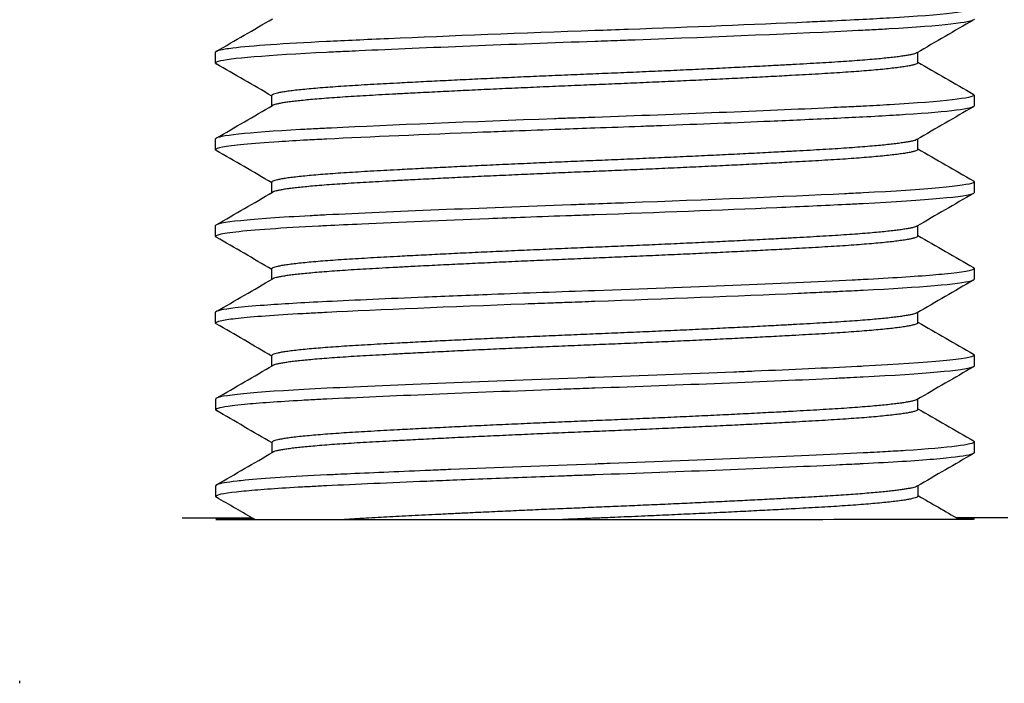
# Model space of a CAD drawing. Extents: x 1 to 669, y 0 to 417.
# Tile 13 of 256: x 60.74 to 61.308, y 260.214 to 260.597. Entities that reach past the tile are written whole.
import ezdxf

# ---------------------------------------------------------------- set-up
doc = ezdxf.new("R2010")
doc.units = 0
doc.header["$LTSCALE"] = 12
doc.header["$MEASUREMENT"] = 0
doc.layers.add('X', color=1, linetype='CONTINUOUS')

msp = doc.modelspace()

# ---------------------------------------------------------------- linework, layer by layer
at = {"layer": 'X'}
for p, q in [((60.8527, 260.57162), (60.8527, 260.57787)), ((61.25772, 260.57188), (61.25772, 260.57785)), ((60.88519, 260.5469), (60.88519, 260.55289)), ((61.29021, 260.55315), (61.29022, 260.5469)), ((60.85273, 260.52162), (60.85273, 260.52787)), ((61.25776, 260.52188), (61.25775, 260.52785)), ((60.88522, 260.4969), (60.88522, 260.50289)), ((61.29024, 260.50315), (61.29025, 260.4969)), ((60.85277, 260.47162), (60.85276, 260.47787)), ((61.25779, 260.47188), (61.25779, 260.47785)), ((60.88526, 260.4469), (60.88525, 260.45289)), ((61.29028, 260.45315), (61.29028, 260.4469)), ((60.8528, 260.42162), (60.85279, 260.42787)), ((61.25782, 260.42188), (61.25782, 260.42785)), ((60.88529, 260.3969), (60.88529, 260.40289)), ((61.29031, 260.40315), (61.29031, 260.3969)), ((60.85283, 260.37162), (60.85283, 260.37787)), ((61.25785, 260.37188), (61.25785, 260.37785)), ((60.88532, 260.3469), (60.88532, 260.35289)), ((61.29034, 260.35315), (61.29035, 260.3469)), ((60.85286, 260.32162), (60.85286, 260.32787)), ((61.25789, 260.32188), (61.25788, 260.32785)), ((61.30975, 260.3094), (61.28001, 260.30938)), ((60.87412, 260.30912), (60.8335, 260.30909)), ((60.73981, 260.21387), (60.73981, 260.21534))]:
    msp.add_line(p, q, dxfattribs=at)
for centre, major_axis, ratio, start_param, end_param in [((61.07162, 260.30851), (-0.21875, -0.00014), 0.000834, -0.000001, 3.432332), ((61.07162, 260.30851), (-0.21875, -0.00014), 0.000834, -0.456335, -0.000001), ((60.83356, 260.21387), (-0.09375, 0), 0.000163, 0, 0.000652)]:
    msp.add_ellipse(centre, major_axis=major_axis, ratio=ratio, start_param=start_param, end_param=end_param, dxfattribs=at)
for points, knots in [([(61.29018, 260.60315), (61.29018, 260.60142), (61.27276, 260.5994), (61.24147, 260.59756), (61.23662, 260.59728), (61.23148, 260.597), (61.22611, 260.59673), (61.21981, 260.59641), (61.21305, 260.59609), (61.20591, 260.59575), (61.20196, 260.59556), (61.19788, 260.59538), (61.19373, 260.59519), (61.16317, 260.5938), (61.12735, 260.59235), (61.09063, 260.59101), (61.08421, 260.59078), (61.0778, 260.59055), (61.07144, 260.59033), (61.03, 260.58887), (60.98788, 260.58723), (60.9525, 260.58567), (60.93956, 260.58511), (60.92747, 260.58455), (60.91676, 260.58403), (60.89226, 260.58284), (60.87332, 260.58151), (60.86278, 260.58023), (60.86109, 260.58002), (60.8596, 260.57981), (60.85832, 260.57961), (60.85622, 260.57927), (60.8547, 260.57894), (60.85378, 260.57861), (60.85305, 260.57836), (60.8527, 260.57811), (60.8527, 260.57787)], [24.138475, 24.138475, 24.138475, 24.138475, 24.51614, 24.51614, 24.51614, 24.574624, 24.574624, 24.574624, 24.643312, 24.643312, 24.643312, 24.681452, 24.681452, 24.681452, 24.961783, 24.961783, 24.961783, 25.010787, 25.010787, 25.010787, 25.330155, 25.330155, 25.330155, 25.446965, 25.446965, 25.446965, 25.714133, 25.714133, 25.714133, 25.757071, 25.757071, 25.757071, 25.827667, 25.827667, 25.827667, 25.883161, 25.883161, 25.883161, 25.883161]), ([(61.29018, 260.5969), (61.29018, 260.59686), (61.29017, 260.59681), (61.29015, 260.59677), (61.28931, 260.59506), (61.27179, 260.59308), (61.24112, 260.59129), (61.2395, 260.5912), (61.23784, 260.5911), (61.23615, 260.59101), (61.23291, 260.59083), (61.22956, 260.59065), (61.22612, 260.59048), (61.22521, 260.59043), (61.22429, 260.59039), (61.22337, 260.59034), (61.18906, 260.58864), (61.14278, 260.58668), (61.09481, 260.58492), (61.09194, 260.58481), (61.08906, 260.58471), (61.08619, 260.5846), (61.08125, 260.58442), (61.07633, 260.58425), (61.07144, 260.58408), (61.0232, 260.58238), (60.97391, 260.58042), (60.93555, 260.57866), (60.93286, 260.57854), (60.93022, 260.57842), (60.92764, 260.5783), (60.92388, 260.57812), (60.92025, 260.57795), (60.91677, 260.57778), (60.88302, 260.57614), (60.86023, 260.57424), (60.85433, 260.57254), (60.85385, 260.5724), (60.85348, 260.57226), (60.85322, 260.57213), (60.85287, 260.57196), (60.8527, 260.57178), (60.8527, 260.57162), (60.8527, 260.57147), (60.85284, 260.57132), (60.85309, 260.57117)], [40.774928, 40.774928, 40.774928, 40.774928, 40.784776, 40.784776, 40.784776, 41.155896, 41.155896, 41.155896, 41.17551, 41.17551, 41.17551, 41.213191, 41.213191, 41.213191, 41.223139, 41.223139, 41.223139, 41.591528, 41.591528, 41.591528, 41.613558, 41.613558, 41.613558, 41.651408, 41.651408, 41.651408, 42.025204, 42.025204, 42.025204, 42.051405, 42.051405, 42.051405, 42.089582, 42.089582, 42.089582, 42.459427, 42.459427, 42.459427, 42.489114, 42.489114, 42.489114, 42.527718, 42.527718, 42.527718, 42.561213, 42.561213, 42.561213, 42.561213]), ([(61.29021, 260.55315), (61.29021, 260.55142), (61.27272, 260.54939), (61.24147, 260.54756), (61.23663, 260.54728), (61.2315, 260.547), (61.22615, 260.54673), (61.22266, 260.54656), (61.21904, 260.54638), (61.21528, 260.5462), (61.21272, 260.54607), (61.2101, 260.54595), (61.20744, 260.54582), (61.16906, 260.54401), (61.11975, 260.54202), (61.07147, 260.54033), (61.06659, 260.54015), (61.06167, 260.53998), (61.05673, 260.5398), (61.05389, 260.5397), (61.05104, 260.5396), (61.04821, 260.53949), (61.00022, 260.53774), (60.95392, 260.53582), (60.9196, 260.53416), (60.91865, 260.53412), (60.91772, 260.53407), (60.91679, 260.53403), (60.91336, 260.53386), (60.91001, 260.53369), (60.90676, 260.53352), (60.90508, 260.53343), (60.90342, 260.53334), (60.9018, 260.53325), (60.8711, 260.53152), (60.85357, 260.52962), (60.85276, 260.52799), (60.85274, 260.52795), (60.85273, 260.52791), (60.85273, 260.52787)], [27.628186, 27.628186, 27.628186, 27.628186, 28.006065, 28.006065, 28.006065, 28.064526, 28.064526, 28.064526, 28.102518, 28.102518, 28.102518, 28.128383, 28.128383, 28.128383, 28.500905, 28.500905, 28.500905, 28.538581, 28.538581, 28.538581, 28.560266, 28.560266, 28.560266, 28.927243, 28.927243, 28.927243, 28.937326, 28.937326, 28.937326, 28.974847, 28.974847, 28.974847, 28.994329, 28.994329, 28.994329, 29.364286, 29.364286, 29.364286, 29.373793, 29.373793, 29.373793, 29.373793]), ([(61.29022, 260.5469), (61.29022, 260.54612), (61.28677, 260.54527), (61.28006, 260.54442), (61.27334, 260.54357), (61.26341, 260.54271), (61.25061, 260.54188), (61.24835, 260.54173), (61.246, 260.54158), (61.24357, 260.54143), (61.23813, 260.54111), (61.23229, 260.54079), (61.22615, 260.54048), (61.21535, 260.53994), (61.20316, 260.53936), (61.1901, 260.53877), (61.18444, 260.53852), (61.17864, 260.53826), (61.1727, 260.53801), (61.15305, 260.53716), (61.13195, 260.53631), (61.11012, 260.53549), (61.10608, 260.53533), (61.10202, 260.53518), (61.09795, 260.53503), (61.08912, 260.5347), (61.08025, 260.53438), (61.07147, 260.53408), (61.065, 260.53385), (61.05846, 260.53362), (61.05192, 260.53338), (61.0428, 260.53305), (61.03366, 260.53271), (61.02468, 260.53236), (61.01869, 260.53214), (61.01277, 260.53191), (61.00694, 260.53168), (60.97303, 260.53034), (60.94158, 260.52898), (60.9168, 260.52778), (60.913, 260.52759), (60.90931, 260.52741), (60.90577, 260.52721), (60.89982, 260.52689), (60.89427, 260.52656), (60.88922, 260.52623), (60.87334, 260.52519), (60.86236, 260.52412), (60.85684, 260.5231), (60.8541, 260.52259), (60.85273, 260.52209), (60.85273, 260.52162), (60.85273, 260.52147), (60.85287, 260.52132), (60.85312, 260.52117)], [37.270923, 37.270923, 37.270923, 37.270923, 37.441278, 37.441278, 37.441278, 37.611632, 37.611632, 37.611632, 37.641714, 37.641714, 37.641714, 37.708913, 37.708913, 37.708913, 37.827147, 37.827147, 37.827147, 37.878314, 37.878314, 37.878314, 38.047714, 38.047714, 38.047714, 38.078997, 38.078997, 38.078997, 38.146883, 38.146883, 38.146883, 38.197, 38.197, 38.197, 38.266964, 38.266964, 38.266964, 38.313619, 38.313619, 38.313619, 38.584835, 38.584835, 38.584835, 38.626394, 38.626394, 38.626394, 38.695971, 38.695971, 38.695971, 38.91444, 38.91444, 38.91444, 39.022773, 39.022773, 39.022773, 39.0562, 39.0562, 39.0562, 39.0562]), ([(61.29024, 260.50315), (61.29024, 260.50304), (61.29017, 260.50292), (61.29003, 260.5028), (61.28994, 260.50273), (61.28982, 260.50266), (61.28967, 260.50258), (61.28591, 260.50069), (61.26258, 260.49856), (61.22618, 260.49673), (61.22433, 260.49664), (61.22244, 260.49654), (61.2205, 260.49645), (61.21886, 260.49637), (61.21719, 260.49629), (61.2155, 260.4962), (61.18077, 260.49452), (61.13622, 260.49267), (61.09046, 260.491), (61.08414, 260.49077), (61.07781, 260.49055), (61.0715, 260.49033), (61.0689, 260.49023), (61.06629, 260.49014), (61.06366, 260.49005), (61.06173, 260.48998), (61.0598, 260.48991), (61.05788, 260.48984), (61.00514, 260.48794), (60.95379, 260.48582), (60.91683, 260.48403), (60.91507, 260.48394), (60.91333, 260.48386), (60.91161, 260.48377), (60.91019, 260.4837), (60.90878, 260.48362), (60.9074, 260.48355), (60.89022, 260.48264), (60.87664, 260.48168), (60.86732, 260.48072), (60.8577, 260.47974), (60.85276, 260.47876), (60.85276, 260.47787)], [31.120199, 31.120199, 31.120199, 31.120199, 31.145057, 31.145057, 31.145057, 31.160473, 31.160473, 31.160473, 31.556955, 31.556955, 31.556955, 31.5771, 31.5771, 31.5771, 31.594193, 31.594193, 31.594193, 31.945258, 31.945258, 31.945258, 31.993781, 31.993781, 31.993781, 32.013808, 32.013808, 32.013808, 32.028486, 32.028486, 32.028486, 32.430682, 32.430682, 32.430682, 32.449844, 32.449844, 32.449844, 32.465721, 32.465721, 32.465721, 32.66361, 32.66361, 32.66361, 32.86766, 32.86766, 32.86766, 32.86766]), ([(61.28982, 260.50364), (61.28996, 260.50356), (61.29006, 260.50348), (61.29013, 260.5034), (61.29021, 260.50332), (61.29024, 260.50323), (61.29024, 260.50315)], [31.08518539, 31.08518539, 31.08518539, 31.08518539, 31.10238907, 31.10238907, 31.10238907, 31.12019938, 31.12019938, 31.12019938, 31.12019938]), ([(61.29025, 260.4969), (61.29025, 260.49674), (61.29011, 260.49658), (61.28981, 260.49641), (61.2865, 260.4945), (61.26299, 260.49233), (61.22618, 260.49048), (61.22301, 260.49032), (61.21972, 260.49016), (61.21633, 260.48999), (61.20417, 260.4894), (61.19068, 260.48879), (61.17643, 260.48817), (61.14444, 260.48678), (61.10758, 260.48534), (61.07151, 260.48408), (61.06706, 260.48392), (61.06258, 260.48376), (61.0581, 260.4836), (61.04917, 260.48328), (61.0402, 260.48295), (61.03136, 260.48262), (61.0242, 260.48235), (61.01712, 260.48207), (61.01015, 260.4818), (60.98376, 260.48077), (60.95886, 260.47972), (60.93706, 260.47873), (60.92992, 260.4784), (60.92314, 260.47809), (60.91683, 260.47778), (60.91534, 260.47771), (60.91387, 260.47763), (60.91242, 260.47756), (60.89109, 260.47648), (60.87445, 260.4753), (60.86439, 260.47416), (60.86196, 260.47388), (60.85989, 260.4736), (60.85821, 260.47333), (60.85459, 260.47274), (60.85276, 260.47216), (60.85277, 260.47162), (60.85277, 260.47158), (60.85277, 260.47154), (60.85279, 260.4715), (60.85284, 260.47139), (60.85296, 260.47128), (60.85315, 260.47117)], [33.767607, 33.767607, 33.767607, 33.767607, 33.802957, 33.802957, 33.802957, 34.205512, 34.205512, 34.205512, 34.240191, 34.240191, 34.240191, 34.364465, 34.364465, 34.364465, 34.643419, 34.643419, 34.643419, 34.677818, 34.677818, 34.677818, 34.746392, 34.746392, 34.746392, 34.801948, 34.801948, 34.801948, 35.01233, 35.01233, 35.01233, 35.081331, 35.081331, 35.081331, 35.097608, 35.097608, 35.097608, 35.336804, 35.336804, 35.336804, 35.39474, 35.39474, 35.39474, 35.519251, 35.519251, 35.519251, 35.528228, 35.528228, 35.528228, 35.552693, 35.552693, 35.552693, 35.552693]), ([(61.29028, 260.45315), (61.29028, 260.45309), (61.29025, 260.45302), (61.29021, 260.45296), (61.28953, 260.45198), (61.28375, 260.45095), (61.27317, 260.4499), (61.27111, 260.4497), (61.26886, 260.44949), (61.26643, 260.44929), (61.256, 260.44841), (61.24234, 260.44754), (61.22621, 260.44673), (61.22419, 260.44663), (61.22211, 260.44653), (61.21999, 260.44642), (61.17995, 260.44445), (61.12573, 260.44223), (61.07154, 260.44033), (61.05146, 260.43962), (61.03124, 260.43887), (61.01189, 260.43812), (60.99861, 260.4376), (60.98565, 260.43708), (60.97327, 260.43656), (60.9524, 260.43568), (60.93329, 260.43483), (60.91686, 260.43403), (60.90282, 260.43335), (60.89063, 260.43262), (60.88088, 260.43189), (60.87416, 260.43139), (60.86854, 260.43088), (60.86416, 260.43038), (60.85663, 260.42951), (60.85279, 260.42866), (60.85279, 260.42787)], [34.616439, 34.616439, 34.616439, 34.616439, 34.630319, 34.630319, 34.630319, 34.838224, 34.838224, 34.838224, 34.878864, 34.878864, 34.878864, 35.05387, 35.05387, 35.05387, 35.075806, 35.075806, 35.075806, 35.491401, 35.491401, 35.491401, 35.645328, 35.645328, 35.645328, 35.750949, 35.750949, 35.750949, 35.929038, 35.929038, 35.929038, 36.081277, 36.081277, 36.081277, 36.186235, 36.186235, 36.186235, 36.366782, 36.366782, 36.366782, 36.366782]), ([(61.29028, 260.4469), (61.29028, 260.44671), (61.29009, 260.44652), (61.2897, 260.44633), (61.28938, 260.44617), (61.28892, 260.44601), (61.28834, 260.44584), (61.282, 260.44408), (61.25938, 260.44215), (61.22621, 260.44048), (61.22191, 260.44026), (61.21739, 260.44004), (61.21267, 260.43982), (61.20935, 260.43966), (61.20594, 260.4395), (61.20245, 260.43933), (61.19802, 260.43913), (61.19346, 260.43892), (61.18881, 260.43871), (61.15401, 260.43716), (61.11225, 260.43551), (61.07154, 260.43408), (61.06653, 260.4339), (61.06149, 260.43372), (61.05643, 260.43354), (61.05308, 260.43342), (61.04972, 260.4333), (61.04637, 260.43317), (61.04125, 260.43298), (61.03615, 260.43279), (61.0311, 260.4326), (60.98815, 260.43099), (60.94736, 260.42926), (60.91686, 260.42778), (60.91336, 260.42761), (60.90995, 260.42743), (60.90666, 260.42726), (60.90444, 260.42714), (60.90227, 260.42702), (60.90017, 260.4269), (60.88447, 260.426), (60.87232, 260.42506), (60.86426, 260.42414), (60.8624, 260.42393), (60.86075, 260.42371), (60.85933, 260.4235), (60.85498, 260.42285), (60.8528, 260.42221), (60.8528, 260.42162), (60.8528, 260.42147), (60.85293, 260.42132), (60.85319, 260.42117)], [30.263607, 30.263607, 30.263607, 30.263607, 30.304645, 30.304645, 30.304645, 30.338267, 30.338267, 30.338267, 30.701605, 30.701605, 30.701605, 30.748783, 30.748783, 30.748783, 30.782014, 30.782014, 30.782014, 30.824245, 30.824245, 30.824245, 31.139627, 31.139627, 31.139627, 31.178441, 31.178441, 31.178441, 31.204188, 31.204188, 31.204188, 31.243499, 31.243499, 31.243499, 31.577677, 31.577677, 31.577677, 31.616081, 31.616081, 31.616081, 31.641917, 31.641917, 31.641917, 31.834639, 31.834639, 31.834639, 31.879198, 31.879198, 31.879198, 32.015755, 32.015755, 32.015755, 32.04924, 32.04924, 32.04924, 32.04924]), ([(61.29031, 260.40315), (61.29031, 260.40309), (61.29029, 260.40302), (61.29024, 260.40296), (61.28885, 260.40097), (61.26548, 260.3987), (61.22624, 260.39673), (61.22509, 260.39667), (61.22392, 260.39661), (61.22274, 260.39656), (61.20535, 260.39569), (61.18536, 260.39478), (61.16357, 260.39387), (61.15967, 260.3937), (61.1557, 260.39354), (61.15169, 260.39337), (61.12617, 260.39232), (61.09894, 260.39129), (61.07157, 260.39033), (61.06986, 260.39027), (61.06815, 260.39021), (61.06644, 260.39015), (61.01076, 260.38817), (60.95625, 260.38594), (60.91689, 260.38403), (60.87996, 260.38223), (60.85705, 260.3802), (60.85337, 260.37839), (60.85301, 260.37822), (60.85283, 260.37804), (60.85283, 260.37787)], [38.118901, 38.118901, 38.118901, 38.118901, 38.132827, 38.132827, 38.132827, 38.557229, 38.557229, 38.557229, 38.569703, 38.569703, 38.569703, 38.753407, 38.753407, 38.753407, 38.786338, 38.786338, 38.786338, 38.995681, 38.995681, 38.995681, 39.008726, 39.008726, 39.008726, 39.434259, 39.434259, 39.434259, 39.833543, 39.833543, 39.833543, 39.872966, 39.872966, 39.872966, 39.872966]), ([(61.29031, 260.3969), (61.29031, 260.39677), (61.29022, 260.39664), (61.29003, 260.39651), (61.28986, 260.39639), (61.28962, 260.39626), (61.2893, 260.39614), (61.28446, 260.3943), (61.26132, 260.39224), (61.22625, 260.39048), (61.22387, 260.39036), (61.22143, 260.39024), (61.21893, 260.39012), (61.21611, 260.38998), (61.2132, 260.38984), (61.21023, 260.3897), (61.17145, 260.38785), (61.12101, 260.38581), (61.07157, 260.38408), (61.06699, 260.38392), (61.06237, 260.38375), (61.05773, 260.38358), (61.05517, 260.38349), (61.05261, 260.3834), (61.05005, 260.38331), (61.00013, 260.38149), (60.95188, 260.37948), (60.9169, 260.37778), (60.9154, 260.37771), (60.91392, 260.37763), (60.91245, 260.37756), (60.91082, 260.37748), (60.90921, 260.37739), (60.90762, 260.37731), (60.90588, 260.37722), (60.90418, 260.37712), (60.90252, 260.37703), (60.88888, 260.37627), (60.87777, 260.37548), (60.86954, 260.37469), (60.86681, 260.37443), (60.86439, 260.37416), (60.86231, 260.3739), (60.85601, 260.37311), (60.85283, 260.37233), (60.85283, 260.37162), (60.85283, 260.37155), (60.85285, 260.37149), (60.8529, 260.37142), (60.85297, 260.37134), (60.85307, 260.37126), (60.85322, 260.37117)], [26.757619, 26.757619, 26.757619, 26.757619, 26.786151, 26.786151, 26.786151, 26.811504, 26.811504, 26.811504, 27.195894, 27.195894, 27.195894, 27.221905, 27.221905, 27.221905, 27.251178, 27.251178, 27.251178, 27.634219, 27.634219, 27.634219, 27.66973, 27.66973, 27.66973, 27.689327, 27.689327, 27.689327, 28.072597, 28.072597, 28.072597, 28.089009, 28.089009, 28.089009, 28.107305, 28.107305, 28.107305, 28.127344, 28.127344, 28.127344, 28.291586, 28.291586, 28.291586, 28.346075, 28.346075, 28.346075, 28.511033, 28.511033, 28.511033, 28.525602, 28.525602, 28.525602, 28.544417, 28.544417, 28.544417, 28.544417]), ([(61.29034, 260.35315), (61.29034, 260.35157), (61.27624, 260.34979), (61.25062, 260.34812), (61.247, 260.34788), (61.24315, 260.34765), (61.23909, 260.34742), (61.23699, 260.3473), (61.23483, 260.34718), (61.23262, 260.34706), (61.23105, 260.34698), (61.22945, 260.34689), (61.22782, 260.34681), (61.22731, 260.34678), (61.22679, 260.34676), (61.22628, 260.34673), (61.18775, 260.34479), (61.13471, 260.34258), (61.08026, 260.34063), (61.07795, 260.34055), (61.07565, 260.34047), (61.07334, 260.34039), (61.07276, 260.34037), (61.07218, 260.34035), (61.0716, 260.34033), (61.04314, 260.33933), (61.01486, 260.33826), (60.98849, 260.33718), (60.98451, 260.33702), (60.98058, 260.33686), (60.97672, 260.3367), (60.96011, 260.33601), (60.94458, 260.33533), (60.9305, 260.33467), (60.92799, 260.33456), (60.92552, 260.33444), (60.92311, 260.33433), (60.92138, 260.33424), (60.91968, 260.33416), (60.918, 260.33408), (60.91764, 260.33406), (60.91728, 260.33405), (60.91693, 260.33403), (60.89687, 260.33305), (60.88084, 260.33201), (60.86986, 260.33097), (60.86818, 260.33081), (60.86662, 260.33065), (60.86519, 260.33049), (60.85908, 260.32981), (60.8552, 260.32914), (60.85364, 260.3285), (60.85336, 260.32838), (60.85315, 260.32827), (60.85302, 260.32815), (60.85294, 260.32808), (60.85289, 260.32802), (60.85287, 260.32795), (60.85286, 260.32792), (60.85286, 260.32789), (60.85286, 260.32787)], [41.628282, 41.628282, 41.628282, 41.628282, 41.970169, 41.970169, 41.970169, 42.018513, 42.018513, 42.018513, 42.043516, 42.043516, 42.043516, 42.061258, 42.061258, 42.061258, 42.066857, 42.066857, 42.066857, 42.483261, 42.483261, 42.483261, 42.500888, 42.500888, 42.500888, 42.505303, 42.505303, 42.505303, 42.722866, 42.722866, 42.722866, 42.755687, 42.755687, 42.755687, 42.896639, 42.896639, 42.896639, 42.921801, 42.921801, 42.921801, 42.939757, 42.939757, 42.939757, 42.943623, 42.943623, 42.943623, 43.160451, 43.160451, 43.160451, 43.193554, 43.193554, 43.193554, 43.334752, 43.334752, 43.334752, 43.360228, 43.360228, 43.360228, 43.37568, 43.37568, 43.37568, 43.381817, 43.381817, 43.381817, 43.381817]), ([(61.28991, 260.35364), (61.29, 260.35359), (61.29008, 260.35354), (61.29014, 260.35349), (61.29024, 260.35341), (61.2903, 260.35332), (61.29033, 260.35324), (61.29034, 260.35321), (61.29034, 260.35318), (61.29034, 260.35315)], [41.59342699, 41.59342699, 41.59342699, 41.59342699, 41.60410471, 41.60410471, 41.60410471, 41.62185572, 41.62185572, 41.62185572, 41.62828204, 41.62828204, 41.62828204, 41.62828204]), ([(61.29035, 260.3469), (61.29035, 260.34685), (61.29033, 260.3468), (61.29031, 260.34675), (61.29027, 260.34669), (61.29021, 260.34662), (61.29012, 260.34655), (61.28995, 260.34641), (61.28968, 260.34627), (61.28932, 260.34614), (61.28726, 260.34536), (61.28212, 260.34455), (61.27407, 260.34373), (61.27187, 260.34351), (61.26945, 260.34329), (61.26681, 260.34306), (61.25634, 260.34217), (61.2425, 260.3413), (61.22628, 260.34048), (61.22549, 260.34044), (61.22469, 260.3404), (61.22388, 260.34036), (61.22209, 260.34027), (61.22024, 260.34018), (61.21838, 260.34009), (61.21589, 260.33997), (61.21335, 260.33985), (61.21077, 260.33972), (61.17194, 260.33787), (61.12151, 260.33583), (61.0716, 260.33408), (61.07069, 260.33404), (61.06976, 260.33401), (61.06884, 260.33398), (61.06578, 260.33387), (61.06269, 260.33376), (61.05961, 260.33365), (61.05659, 260.33354), (61.05358, 260.33343), (61.05058, 260.33332), (61.0436, 260.33307), (61.03665, 260.33281), (61.02978, 260.33255), (61.01603, 260.33203), (61.00256, 260.33151), (60.98954, 260.33098), (60.9845, 260.33077), (60.97952, 260.33057), (60.97464, 260.33036), (60.95325, 260.32947), (60.93363, 260.32859), (60.91693, 260.32778), (60.91663, 260.32776), (60.91634, 260.32775), (60.91605, 260.32774), (60.91463, 260.32767), (60.91322, 260.3276), (60.91184, 260.32753), (60.90875, 260.32737), (60.90577, 260.32721), (60.90289, 260.32705), (60.88961, 260.32631), (60.8787, 260.32554), (60.87049, 260.32477), (60.86846, 260.32459), (60.86661, 260.3244), (60.86492, 260.32421), (60.85693, 260.32331), (60.85286, 260.32243), (60.85286, 260.32162), (60.85286, 260.3216), (60.85287, 260.32158), (60.85287, 260.32156), (60.85288, 260.32149), (60.85293, 260.32142), (60.853, 260.32136), (60.85306, 260.3213), (60.85314, 260.32123), (60.85325, 260.32117)], [23.247684, 23.247684, 23.247684, 23.247684, 23.258353, 23.258353, 23.258353, 23.273132, 23.273132, 23.273132, 23.301932, 23.301932, 23.301932, 23.464674, 23.464674, 23.464674, 23.509244, 23.509244, 23.509244, 23.686466, 23.686466, 23.686466, 23.695106, 23.695106, 23.695106, 23.714364, 23.714364, 23.714364, 23.740009, 23.740009, 23.740009, 24.12533, 24.12533, 24.12533, 24.132428, 24.132428, 24.132428, 24.155995, 24.155995, 24.155995, 24.179088, 24.179088, 24.179088, 24.232845, 24.232845, 24.232845, 24.34036, 24.34036, 24.34036, 24.382002, 24.382002, 24.382002, 24.564279, 24.564279, 24.564279, 24.567495, 24.567495, 24.567495, 24.583021, 24.583021, 24.583021, 24.61758, 24.61758, 24.61758, 24.777483, 24.777483, 24.777483, 24.816833, 24.816833, 24.816833, 25.003319, 25.003319, 25.003319, 25.007672, 25.007672, 25.007672, 25.0229, 25.0229, 25.0229, 25.036605, 25.036605, 25.036605, 25.036605])]:
    msp.add_open_spline(points, degree=3, knots=knots, dxfattribs=at)
for points in [[(60.85308, 260.57831), (60.86393, 260.58459), (60.87478, 260.59088), (60.88562, 260.59717)], [(61.28976, 260.59641), (61.27891, 260.59013), (61.26806, 260.58384), (61.25722, 260.57756)], [(60.88519, 260.55263), (60.87449, 260.55881), (60.86379, 260.56499), (60.85309, 260.57117)], [(61.25772, 260.57216), (61.26841, 260.56599), (61.2791, 260.55981), (61.28978, 260.55364)], [(61.28978, 260.55364), (61.29006, 260.55347), (61.29021, 260.55331), (61.29021, 260.55315)], [(60.85312, 260.52831), (60.86396, 260.53459), (60.87481, 260.54088), (60.88565, 260.54717)], [(61.28979, 260.54641), (61.27894, 260.54013), (61.2681, 260.53384), (61.25725, 260.52756)], [(60.88522, 260.50263), (60.87452, 260.50881), (60.86382, 260.51499), (60.85312, 260.52117)], [(61.25776, 260.52216), (61.26844, 260.51599), (61.27913, 260.50981), (61.28982, 260.50364)], [(60.85315, 260.47831), (60.864, 260.48459), (60.87484, 260.49088), (60.88569, 260.49717)], [(61.28982, 260.49641), (61.27897, 260.49013), (61.26813, 260.48384), (61.25728, 260.47756)], [(60.88525, 260.45263), (60.87455, 260.45881), (60.86385, 260.46499), (60.85315, 260.47117)], [(61.25779, 260.47216), (61.26847, 260.46599), (61.27916, 260.45981), (61.28985, 260.45364)], [(61.28985, 260.45364), (61.29013, 260.45348), (61.29028, 260.45331), (61.29028, 260.45315)], [(60.85318, 260.42831), (60.86403, 260.43459), (60.87487, 260.44088), (60.88572, 260.44717)], [(61.28985, 260.44641), (61.27901, 260.44013), (61.26816, 260.43384), (61.25732, 260.42756)], [(60.88529, 260.40263), (60.87459, 260.40881), (60.86389, 260.41499), (60.85319, 260.42117)], [(61.25782, 260.42216), (61.26851, 260.41599), (61.27919, 260.40981), (61.28988, 260.40364)], [(61.28988, 260.40364), (61.29017, 260.40348), (61.29031, 260.40331), (61.29031, 260.40315)], [(60.85321, 260.37831), (60.86406, 260.38459), (60.87491, 260.39088), (60.88575, 260.39717)], [(61.28989, 260.39641), (61.27904, 260.39013), (61.26819, 260.38384), (61.25735, 260.37756)], [(61.25785, 260.37216), (61.26854, 260.36599), (61.27923, 260.35981), (61.28991, 260.35364)], [(60.88532, 260.35263), (60.87462, 260.35881), (60.86392, 260.36499), (60.85322, 260.37117)], [(60.85325, 260.32831), (60.86409, 260.33459), (60.87494, 260.34088), (60.88578, 260.34717)], [(61.28992, 260.34641), (61.27907, 260.34013), (61.26823, 260.33384), (61.25738, 260.32756)], [(60.87553, 260.3083), (60.86811, 260.31259), (60.86068, 260.31688), (60.85325, 260.32117)], [(61.25789, 260.32216), (61.26571, 260.31764), (61.27354, 260.31312), (61.28137, 260.30859)]]:
    msp.add_open_spline(points, degree=3, dxfattribs=at)
for points, weights, knots in [([(61.25722, 260.57756), (61.25214, 260.57461), (61.20317, 260.57173), (61.14861, 260.56853), (61.07145, 260.56535), (60.9943, 260.56218), (60.93974, 260.55906), (60.88519, 260.55595), (60.88519, 260.55289)], [0.986878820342, 0.931130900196, 1, 0.923879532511, 1, 0.923879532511, 1, 0.92387958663, 0.999999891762], [0.4172337, 0.4172337, 0.4172337, 0.42261905, 0.42261905, 0.42857143, 0.42857143, 0.43452381, 0.43452381, 0.44047619, 0.44047619, 0.44047619]), ([(61.25772, 260.57188), (61.25773, 260.56869), (61.20317, 260.56548), (61.14861, 260.56228), (61.07146, 260.5591), (60.9943, 260.55593), (60.93975, 260.55281), (60.89055, 260.55), (60.88565, 260.54717)], [1, 0.923879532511, 1, 0.923879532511, 1, 0.923879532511, 1, 0.930841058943, 0.987350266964], [0.41666667, 0.41666667, 0.41666667, 0.42261905, 0.42261905, 0.42857143, 0.42857143, 0.43452381, 0.43452381, 0.43993182, 0.43993182, 0.43993182]), ([(61.25725, 260.52756), (61.25217, 260.52461), (61.2032, 260.52173), (61.14864, 260.51853), (61.07149, 260.51535), (60.99433, 260.51218), (60.93977, 260.50906), (60.88522, 260.50595), (60.88522, 260.50289)], [0.986878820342, 0.931130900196, 1, 0.923879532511, 1, 0.923879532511, 1, 0.92387958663, 0.999999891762], [0.46485275, 0.46485275, 0.46485275, 0.4702381, 0.4702381, 0.47619048, 0.47619048, 0.48214286, 0.48214286, 0.48809523, 0.48809523, 0.48809523]), ([(61.25776, 260.52188), (61.25776, 260.51869), (61.2032, 260.51548), (61.14865, 260.51228), (61.07149, 260.5091), (60.99434, 260.50593), (60.93978, 260.50281), (60.89058, 260.5), (60.88569, 260.49717)], [1, 0.923879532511, 1, 0.923879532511, 1, 0.923879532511, 1, 0.930841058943, 0.987350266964], [0.46428571, 0.46428571, 0.46428571, 0.4702381, 0.4702381, 0.47619048, 0.47619048, 0.48214286, 0.48214286, 0.48755087, 0.48755087, 0.48755087]), ([(61.25728, 260.47756), (61.25221, 260.47461), (61.20323, 260.47173), (61.14867, 260.46853), (61.07152, 260.46535), (60.99436, 260.46218), (60.93981, 260.45906), (60.88525, 260.45595), (60.88525, 260.45289)], [0.986878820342, 0.931130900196, 1, 0.923879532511, 1, 0.923879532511, 1, 0.92387958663, 0.999999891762], [0.5124718, 0.5124718, 0.5124718, 0.51785714, 0.51785714, 0.52380952, 0.52380952, 0.5297619, 0.5297619, 0.53571428, 0.53571428, 0.53571428]), ([(61.25779, 260.47188), (61.25779, 260.46869), (61.20323, 260.46548), (61.14868, 260.46228), (61.07152, 260.4591), (60.99437, 260.45593), (60.93981, 260.45281), (60.89062, 260.45), (60.88572, 260.44717)], [1, 0.923879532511, 1, 0.923879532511, 1, 0.923879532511, 1, 0.930841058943, 0.987350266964], [0.51190476, 0.51190476, 0.51190476, 0.51785714, 0.51785714, 0.52380952, 0.52380952, 0.5297619, 0.5297619, 0.53516992, 0.53516992, 0.53516992]), ([(61.25732, 260.42756), (61.25224, 260.42461), (61.20326, 260.42173), (61.14871, 260.41853), (61.07155, 260.41535), (60.9944, 260.41218), (60.93984, 260.40906), (60.88528, 260.40595), (60.88529, 260.40289)], [0.986878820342, 0.931130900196, 1, 0.923879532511, 1, 0.923879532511, 1, 0.92387958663, 0.999999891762], [0.56009084, 0.56009084, 0.56009084, 0.56547619, 0.56547619, 0.57142857, 0.57142857, 0.57738095, 0.57738095, 0.58333333, 0.58333333, 0.58333333]), ([(61.25782, 260.42188), (61.25782, 260.41869), (61.20327, 260.41548), (61.14871, 260.41228), (61.07156, 260.4091), (60.9944, 260.40593), (60.93984, 260.40281), (60.89065, 260.4), (60.88575, 260.39717)], [1, 0.923879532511, 1, 0.923879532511, 1, 0.923879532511, 1, 0.930841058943, 0.987350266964], [0.55952381, 0.55952381, 0.55952381, 0.56547619, 0.56547619, 0.57142857, 0.57142857, 0.57738095, 0.57738095, 0.58278896, 0.58278896, 0.58278896]), ([(61.25735, 260.37756), (61.25227, 260.37461), (61.2033, 260.37173), (61.14874, 260.36853), (61.07158, 260.36535), (60.99443, 260.36218), (60.93987, 260.35906), (60.88532, 260.35595), (60.88532, 260.35289)], [0.986878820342, 0.931130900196, 1, 0.923879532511, 1, 0.923879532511, 1, 0.92387958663, 0.999999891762], [0.60770989, 0.60770989, 0.60770989, 0.61309524, 0.61309524, 0.61904762, 0.61904762, 0.625, 0.625, 0.63095238, 0.63095238, 0.63095238]), ([(61.25785, 260.37188), (61.25786, 260.36869), (61.2033, 260.36548), (61.14874, 260.36228), (61.07159, 260.3591), (60.99443, 260.35593), (60.93988, 260.35281), (60.89068, 260.35), (60.88578, 260.34717)], [1, 0.923879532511, 1, 0.923879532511, 1, 0.923879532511, 1, 0.930841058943, 0.987350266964], [0.60714286, 0.60714286, 0.60714286, 0.61309524, 0.61309524, 0.61904762, 0.61904762, 0.625, 0.625, 0.63040801, 0.63040801, 0.63040801]), ([(61.25738, 260.32756), (61.2523, 260.32461), (61.20333, 260.32173), (61.14877, 260.31853), (61.07162, 260.31535), (60.99446, 260.31218), (60.93991, 260.30906), (60.93314, 260.30868), (60.92711, 260.30828)], [0.986878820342, 0.931130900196, 1, 0.923879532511, 1, 0.923879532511, 1, 0.989892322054, 0.982468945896], [0.65532894, 0.65532894, 0.65532894, 0.66071429, 0.66071429, 0.66666667, 0.66666667, 0.67261905, 0.67261905, 0.67340944, 0.67340944, 0.67340944]), ([(61.25789, 260.32188), (61.25789, 260.31869), (61.20333, 260.31548), (61.14878, 260.31228), (61.07162, 260.3091), (61.0622, 260.30872), (61.05283, 260.30831)], [1, 0.923879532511, 1, 0.923879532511, 1, 0.990038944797, 0.982684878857], [0.6547619, 0.6547619, 0.6547619, 0.66071429, 0.66071429, 0.66666667, 0.66666667, 0.66744559, 0.66744559, 0.66744559])]:
    msp.add_rational_spline(points, weights, degree=2, knots=knots, dxfattribs=at)

doc.saveas('drawing.dxf')
